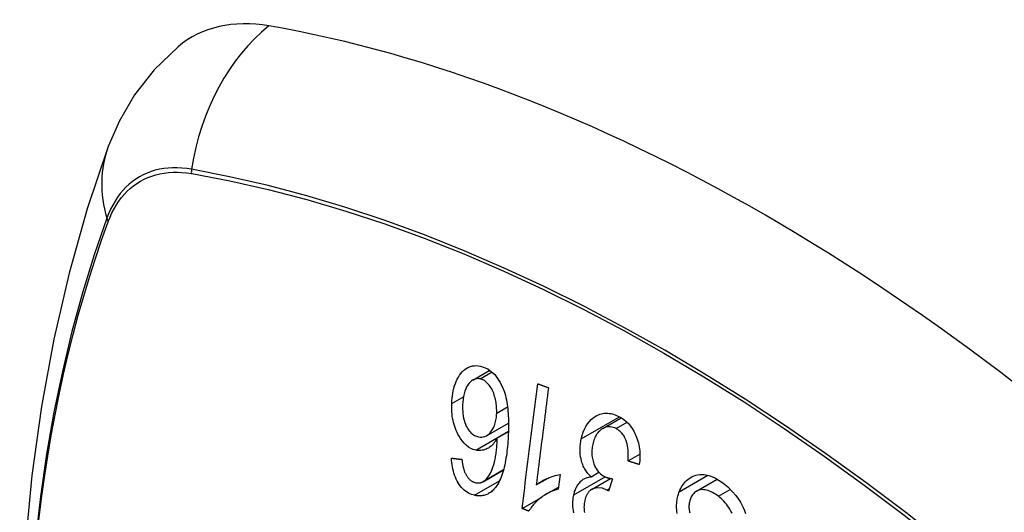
# Model space of a CAD drawing. Header units: inches. Extents: x 584 to 685, y 231 to 315.
# Tile 85 of 133: x 631.004 to 631.606, y 270.03 to 270.33. Entities that reach past the tile are written whole.
import ezdxf

# ---------------------------------------------------------------- set-up
doc = ezdxf.new("R2010")
doc.units = ezdxf.units.IN
doc.header["$MEASUREMENT"] = 0
doc.layers.add('Visible Edges(ANSI)', color=7, linetype='Continuous', lineweight=25)
doc.layers.add('Visible Tangent Edges(ANSI)', color=7, linetype='Continuous', lineweight=25)

msp = doc.modelspace()

# ---------------------------------------------------------------- linework, layer by layer
at = {"layer": 'Visible Edges(ANSI)'}
for p, q in [((631.281, 270.11028), (631.29136, 270.11626)), ((631.36031, 270.08062), (631.37167, 270.08718)), ((631.2894, 270.07628), (631.30275, 270.08399)), ((631.29599, 270.07501), (631.30269, 270.07889)), ((631.37581, 270.06085), (631.38303, 270.06502)), ((631.28722, 270.04823), (631.29974, 270.05546)), ((631.3197, 270.04621), (631.32707, 270.05047)), ((631.33427, 270.05264), (631.33311, 270.0436)), ((631.35319, 270.05124), (631.35799, 270.05401)), ((631.35344, 270.04348), (631.36507, 270.05019)), ((631.36629, 270.04999), (631.36387, 270.04247)), ((631.41764, 270.04249), (631.43024, 270.04976)), ((631.3258, 270.04057), (631.33328, 270.04489)), ((631.31107, 270.03182), (631.32286, 270.03863))]:
    msp.add_line(p, q, dxfattribs=at)
at = {"layer": 'Visible Edges(ANSI)', "flags": 128}
for points in [[(631.10098, 270.31363), (631.08636, 270.29955), (631.07442, 270.28426), (631.06516, 270.26847), (631.05834, 270.25274)], [(631.05834, 270.25274), (631.0455, 270.21468), (631.03444, 270.1755), (631.02514, 270.13527), (631.01758, 270.09405), (631.01174, 270.05191), (631.00759, 270.00891), (631.00512, 269.96512), (631.0043, 269.92059), (631.00511, 269.87539), (631.00754, 269.82958), (631.01156, 269.78323), (631.01716, 269.73639), (631.0243, 269.68914), (631.03299, 269.64155), (631.04318, 269.59367), (631.05485, 269.54558)], [(631.26812, 270.09598), (631.2682, 270.09758), (631.26833, 270.09916), (631.26852, 270.10071), (631.26877, 270.10224), (631.26908, 270.10374), (631.26944, 270.10522), (631.26987, 270.10667), (631.27036, 270.10809), (631.27091, 270.10946), (631.27152, 270.11078), (631.27218, 270.11202), (631.2729, 270.11317), (631.27367, 270.11424), (631.27451, 270.11521), (631.2754, 270.11609), (631.27635, 270.11687), (631.27736, 270.11754), (631.27842, 270.1181), (631.27954, 270.11854), (631.28072, 270.11885), (631.28192, 270.11902), (631.28313, 270.11907), (631.28435, 270.11898), (631.28558, 270.11878)], [(631.28558, 270.11878), (631.29019, 270.11701), (631.29438, 270.1136), (631.29777, 270.10884), (631.2996, 270.10498), (631.30013, 270.1035), (631.30053, 270.10219), (631.3009, 270.10086), (631.30122, 270.09951), (631.3015, 270.09815), (631.30175, 270.09679), (631.30196, 270.09542), (631.30214, 270.09405), (631.3023, 270.09267), (631.30243, 270.09128), (631.30253, 270.08988), (631.30262, 270.08847), (631.30268, 270.08706), (631.30272, 270.08564), (631.30275, 270.08423), (631.30276, 270.08282), (631.30275, 270.08143), (631.30272, 270.08004), (631.30269, 270.07867), (631.30264, 270.07731)], [(631.28545, 270.11095), (631.2849, 270.11105), (631.28435, 270.1111), (631.28381, 270.1111), (631.28327, 270.11106), (631.28273, 270.11096), (631.2822, 270.11082), (631.28169, 270.11063), (631.28119, 270.11038), (631.2807, 270.1101), (631.28023, 270.10977), (631.27978, 270.1094), (631.27935, 270.10899), (631.27893, 270.10855), (631.27853, 270.10808), (631.27814, 270.10758), (631.27769, 270.10691), (631.27717, 270.10602), (631.27663, 270.10488), (631.27609, 270.10347), (631.27564, 270.1019), (631.27529, 270.10026), (631.27504, 270.09856), (631.27487, 270.09684), (631.27477, 270.09509)], [(631.29556, 270.09006), (631.29558, 270.09099), (631.29558, 270.09193), (631.29555, 270.09286), (631.29549, 270.09379), (631.29541, 270.09472), (631.2953, 270.09565), (631.29516, 270.09658), (631.295, 270.09751), (631.2948, 270.09844), (631.29458, 270.09937), (631.29433, 270.1003), (631.29405, 270.10123), (631.29373, 270.10216), (631.29337, 270.10307), (631.29297, 270.10397), (631.29253, 270.10483), (631.29205, 270.10565), (631.29154, 270.10642), (631.29099, 270.10716), (631.29024, 270.10802), (631.28923, 270.10899), (631.28803, 270.10988), (631.28676, 270.11054), (631.28545, 270.11095)], [(631.31107, 270.03182), (631.31146, 270.03498), (631.31186, 270.03814), (631.31226, 270.0413), (631.31265, 270.04447), (631.31305, 270.04765), (631.31345, 270.05083), (631.31385, 270.05401), (631.31425, 270.0572), (631.31465, 270.06039), (631.31505, 270.06358), (631.31545, 270.06677), (631.31585, 270.06996), (631.31625, 270.07315), (631.31665, 270.07634), (631.31705, 270.07953), (631.31745, 270.08271), (631.31785, 270.08589), (631.31825, 270.08906), (631.31864, 270.09223), (631.31904, 270.09539), (631.31944, 270.09855), (631.31983, 270.10169), (631.32023, 270.10483), (631.32062, 270.10796)], [(631.3272, 270.10556), (631.32689, 270.10311), (631.32658, 270.10065), (631.32626, 270.09819), (631.32595, 270.09572), (631.32564, 270.09325), (631.32533, 270.09078), (631.32501, 270.0883), (631.3247, 270.08583), (631.32439, 270.08335), (631.32407, 270.08087), (631.32376, 270.07839), (631.32345, 270.07591), (631.32313, 270.07343), (631.32282, 270.07095), (631.32251, 270.06847), (631.32219, 270.06599), (631.32188, 270.06351), (631.32157, 270.06103), (631.32125, 270.05856), (631.32094, 270.05608), (631.32063, 270.05361), (631.32032, 270.05114), (631.32001, 270.04868), (631.3197, 270.04621)], [(631.32062, 270.10796), (631.3209, 270.10786), (631.32117, 270.10776), (631.32144, 270.10766), (631.32172, 270.10756), (631.32199, 270.10746), (631.32226, 270.10736), (631.32254, 270.10726), (631.32281, 270.10716), (631.32309, 270.10706), (631.32336, 270.10696), (631.32363, 270.10686), (631.32391, 270.10676), (631.32418, 270.10666), (631.32446, 270.10656), (631.32473, 270.10646), (631.325, 270.10636), (631.32528, 270.10626), (631.32555, 270.10616), (631.32583, 270.10606), (631.3261, 270.10596), (631.32637, 270.10586), (631.32665, 270.10576), (631.32692, 270.10566), (631.3272, 270.10556)], [(631.28274, 270.06747), (631.28124, 270.0679), (631.27976, 270.06854), (631.27832, 270.06939), (631.27695, 270.07045), (631.27565, 270.07171), (631.27446, 270.07311), (631.27344, 270.07454), (631.27258, 270.07591), (631.2719, 270.07716), (631.27134, 270.07829), (631.27082, 270.07944), (631.27036, 270.08062), (631.26993, 270.08182), (631.26955, 270.08306), (631.26922, 270.08432), (631.26893, 270.0856), (631.26868, 270.08689), (631.26848, 270.08819), (631.26833, 270.08948), (631.26821, 270.09079), (631.26814, 270.09209), (631.2681, 270.09339), (631.26809, 270.09469), (631.26812, 270.09598)], [(631.27477, 270.09509), (631.27474, 270.09375), (631.27476, 270.0924), (631.27483, 270.09105), (631.27495, 270.08969), (631.27514, 270.08835), (631.27539, 270.08702), (631.2757, 270.08571), (631.27609, 270.08443), (631.27654, 270.08323), (631.27701, 270.08218), (631.27748, 270.08128), (631.27794, 270.08051), (631.27837, 270.07985), (631.27882, 270.07924), (631.2793, 270.07866), (631.2798, 270.07812), (631.28033, 270.07763), (631.28087, 270.07718), (631.28143, 270.07679), (631.282, 270.07645), (631.28258, 270.07615), (631.28317, 270.07591), (631.28377, 270.07571), (631.28437, 270.07556)], [(631.28437, 270.07556), (631.28539, 270.0754), (631.28641, 270.07538), (631.2874, 270.07551), (631.28837, 270.07579), (631.2893, 270.07622), (631.29016, 270.07678), (631.29091, 270.0774), (631.29154, 270.07803), (631.29205, 270.07863), (631.29248, 270.0792), (631.29289, 270.07981), (631.29327, 270.08045), (631.29362, 270.08112), (631.29394, 270.08183), (631.29423, 270.08257), (631.29449, 270.08334), (631.29472, 270.08413), (631.29492, 270.08493), (631.29509, 270.08576), (631.29524, 270.08659), (631.29535, 270.08744), (631.29545, 270.08831), (631.29551, 270.08918), (631.29556, 270.09006)], [(631.34725, 270.07447), (631.34776, 270.07648), (631.34838, 270.0784), (631.34914, 270.08023), (631.35002, 270.08194), (631.35102, 270.08349), (631.35215, 270.08491), (631.35335, 270.08613), (631.35455, 270.08714), (631.3557, 270.08793), (631.35675, 270.08854), (631.35768, 270.08899), (631.35859, 270.08934), (631.35951, 270.08963), (631.36045, 270.08984), (631.36141, 270.08998), (631.36238, 270.09004), (631.36335, 270.09003), (631.36433, 270.08994), (631.36531, 270.08979), (631.36628, 270.08956), (631.36726, 270.08927), (631.36823, 270.08892), (631.3692, 270.08851), (631.37015, 270.08804)], [(631.37015, 270.08804), (631.37168, 270.08718), (631.37317, 270.08616), (631.3746, 270.08499), (631.37596, 270.08366), (631.37723, 270.08217), (631.37834, 270.0806), (631.37926, 270.07908), (631.37999, 270.07767), (631.38055, 270.07642), (631.381, 270.0753), (631.38141, 270.07417), (631.38177, 270.07302), (631.38209, 270.07185), (631.38236, 270.07067), (631.38259, 270.06947), (631.38277, 270.06825), (631.38291, 270.06704), (631.383, 270.06583), (631.38304, 270.06462), (631.38304, 270.06342), (631.38301, 270.06223), (631.38293, 270.06104), (631.38281, 270.05985), (631.38266, 270.05868)], [(631.36848, 270.08064), (631.36761, 270.08104), (631.36673, 270.08136), (631.36584, 270.08159), (631.36495, 270.08171), (631.36408, 270.08174), (631.36321, 270.08166), (631.36235, 270.08148), (631.36153, 270.08121), (631.36077, 270.08087), (631.36007, 270.08049), (631.35945, 270.08007), (631.35886, 270.07961), (631.3583, 270.07912), (631.35776, 270.07857), (631.35726, 270.07798), (631.35678, 270.07735), (631.35634, 270.07667), (631.35593, 270.07595), (631.35555, 270.07519), (631.35521, 270.07441), (631.35491, 270.0736), (631.35463, 270.07276), (631.35439, 270.0719), (631.35418, 270.07101)], [(631.37581, 270.06085), (631.37588, 270.06215), (631.37591, 270.06347), (631.37592, 270.0648), (631.37587, 270.06613), (631.37579, 270.06745), (631.37565, 270.06877), (631.37544, 270.07009), (631.37516, 270.07139), (631.37481, 270.07264), (631.37442, 270.07371), (631.37403, 270.07462), (631.37366, 270.07536), (631.37331, 270.07598), (631.37296, 270.07654), (631.37259, 270.07708), (631.3722, 270.07759), (631.37179, 270.07807), (631.37136, 270.07852), (631.37091, 270.07895), (631.37045, 270.07935), (631.36997, 270.07972), (631.36948, 270.08005), (631.36899, 270.08036), (631.36848, 270.08064)], [(631.29599, 270.07501), (631.2957, 270.07449), (631.2954, 270.07397), (631.29508, 270.07347), (631.29476, 270.07298), (631.29443, 270.07251), (631.29409, 270.07205), (631.29373, 270.07161), (631.29337, 270.07118), (631.29299, 270.07078), (631.29258, 270.07037), (631.29212, 270.06995), (631.29162, 270.06954), (631.29107, 270.06914), (631.29047, 270.06876), (631.28981, 270.0684), (631.28909, 270.06806), (631.28833, 270.06777), (631.28756, 270.06754), (631.28678, 270.06737), (631.28598, 270.06726), (631.28518, 270.06722), (631.28436, 270.06724), (631.28355, 270.06732), (631.28274, 270.06747)], [(631.28823, 270.04894), (631.28954, 270.05021), (631.29071, 270.05172), (631.29173, 270.05345), (631.29261, 270.05532), (631.29331, 270.05716), (631.29384, 270.05881), (631.2942, 270.06019), (631.29443, 270.06119), (631.2946, 270.06199), (631.29475, 270.06282), (631.2949, 270.06366), (631.29503, 270.06451), (631.29515, 270.06537), (631.29527, 270.06624), (631.29538, 270.06712), (631.29547, 270.068), (631.29556, 270.06889), (631.29564, 270.06978), (631.29572, 270.07066), (631.29578, 270.07155), (631.29584, 270.07243), (631.2959, 270.0733), (631.29595, 270.07416), (631.29599, 270.07501)], [(631.30264, 270.07731), (631.30257, 270.07579), (631.30249, 270.07428), (631.30239, 270.07277), (631.30228, 270.07127), (631.30215, 270.06977), (631.30201, 270.06829), (631.30184, 270.06683), (631.30166, 270.06538), (631.30147, 270.06394), (631.30125, 270.06253), (631.30101, 270.06114), (631.30075, 270.05978), (631.30047, 270.05844), (631.30017, 270.05713), (631.29984, 270.05585), (631.29949, 270.0546), (631.29912, 270.05339), (631.29872, 270.05221), (631.29829, 270.05106), (631.29782, 270.04994), (631.29733, 270.04885), (631.29679, 270.0478), (631.29622, 270.0468), (631.29561, 270.04584)], [(631.35319, 270.05124), (631.35268, 270.05172), (631.35218, 270.05222), (631.3517, 270.05274), (631.35123, 270.05328), (631.35078, 270.05385), (631.35035, 270.05444), (631.34993, 270.05506), (631.34953, 270.0557), (631.34916, 270.05636), (631.3488, 270.05705), (631.34847, 270.05775), (631.34817, 270.05847), (631.34789, 270.05921), (631.34762, 270.06), (631.34733, 270.06097), (631.34705, 270.06212), (631.3468, 270.06345), (631.34661, 270.06494), (631.3465, 270.06656), (631.34648, 270.06819), (631.34656, 270.06979), (631.34672, 270.07137), (631.34695, 270.07293), (631.34725, 270.07447)], [(631.35418, 270.07101), (631.35402, 270.07019), (631.35388, 270.06935), (631.35377, 270.0685), (631.35369, 270.06765), (631.35365, 270.06679), (631.35364, 270.06591), (631.35367, 270.06504), (631.35374, 270.06415), (631.35385, 270.06328), (631.354, 270.06242), (631.35418, 270.06156), (631.3544, 270.06072), (631.35466, 270.05988), (631.35497, 270.05902), (631.35534, 270.05812), (631.35579, 270.05718), (631.35632, 270.05623), (631.35693, 270.05531), (631.35759, 270.05447), (631.35829, 270.05369), (631.35904, 270.05299), (631.35983, 270.05237), (631.36064, 270.05183), (631.36147, 270.05136)], [(631.28205, 270.03991), (631.28111, 270.04016), (631.28018, 270.04046), (631.27926, 270.04084), (631.27835, 270.04129), (631.27746, 270.04181), (631.27658, 270.04241), (631.27573, 270.04309), (631.27492, 270.04385), (631.27414, 270.04467), (631.2734, 270.04556), (631.2727, 270.04653), (631.27204, 270.04755), (631.27142, 270.04864), (631.27086, 270.04977), (631.27034, 270.05094), (631.26988, 270.05215), (631.26946, 270.0534), (631.2691, 270.05468), (631.26879, 270.05597), (631.26853, 270.05727), (631.26832, 270.05859), (631.26815, 270.05992), (631.26802, 270.06125), (631.26793, 270.06258)], [(631.26793, 270.06258), (631.26819, 270.06255), (631.26846, 270.06252), (631.26872, 270.06249), (631.26899, 270.06246), (631.26925, 270.06243), (631.26952, 270.0624), (631.26978, 270.06237), (631.27005, 270.06234), (631.27031, 270.06231), (631.27058, 270.06228), (631.27084, 270.06226), (631.27111, 270.06223), (631.27137, 270.0622), (631.27164, 270.06217), (631.2719, 270.06214), (631.27217, 270.06211), (631.27243, 270.06208), (631.2727, 270.06205), (631.27297, 270.06202), (631.27323, 270.062), (631.2735, 270.06197), (631.27376, 270.06194), (631.27403, 270.06191), (631.27429, 270.06188)], [(631.27429, 270.06188), (631.27434, 270.06151), (631.27439, 270.06114), (631.27444, 270.06076), (631.27449, 270.06038), (631.27455, 270.06), (631.27461, 270.05962), (631.27467, 270.05924), (631.27474, 270.05886), (631.27481, 270.05848), (631.27488, 270.0581), (631.27496, 270.05772), (631.27504, 270.05735), (631.27513, 270.05698), (631.27522, 270.05661), (631.27531, 270.05625), (631.27541, 270.05589), (631.27551, 270.05553), (631.27562, 270.05518), (631.27574, 270.05483), (631.27586, 270.05448), (631.27599, 270.05413), (631.27613, 270.05379), (631.27628, 270.05346), (631.27643, 270.05314)], [(631.38266, 270.05868), (631.38238, 270.05877), (631.38209, 270.05886), (631.38181, 270.05895), (631.38152, 270.05904), (631.38123, 270.05913), (631.38095, 270.05922), (631.38066, 270.05931), (631.38038, 270.0594), (631.38009, 270.05949), (631.3798, 270.05958), (631.37952, 270.05967), (631.37923, 270.05976), (631.37895, 270.05985), (631.37866, 270.05994), (631.37838, 270.06003), (631.37809, 270.06012), (631.3778, 270.06021), (631.37752, 270.06031), (631.37723, 270.0604), (631.37695, 270.06049), (631.37666, 270.06058), (631.37638, 270.06067), (631.37609, 270.06076), (631.37581, 270.06085)], [(631.27643, 270.05314), (631.27663, 270.05278), (631.27683, 270.05242), (631.27704, 270.05208), (631.27726, 270.05174), (631.27749, 270.05141), (631.27772, 270.05109), (631.27796, 270.05078), (631.2782, 270.05049), (631.27845, 270.05021), (631.2787, 270.04994), (631.27896, 270.04968), (631.27922, 270.04944), (631.27949, 270.04921), (631.27977, 270.049), (631.28005, 270.04879), (631.28033, 270.0486), (631.28063, 270.04843), (631.28092, 270.04827), (631.28122, 270.04812), (631.28152, 270.04799), (631.28182, 270.04788), (631.28212, 270.04777), (631.28243, 270.04768), (631.28273, 270.04761)], [(631.3197, 270.04621), (631.3201, 270.04654), (631.32051, 270.04686), (631.32093, 270.04717), (631.32136, 270.04747), (631.32179, 270.04776), (631.32223, 270.04803), (631.32268, 270.0483), (631.32312, 270.04856), (631.32357, 270.04881), (631.32403, 270.04906), (631.32448, 270.04929), (631.32493, 270.04951), (631.32539, 270.04973), (631.32584, 270.04994), (631.32636, 270.05017), (631.32698, 270.05044), (631.32769, 270.05073), (631.32849, 270.05104), (631.32935, 270.05135), (631.33027, 270.05166), (631.33123, 270.05195), (631.33223, 270.05222), (631.33324, 270.05245), (631.33427, 270.05264)], [(631.34265, 270.04023), (631.34281, 270.04089), (631.34298, 270.04155), (631.34317, 270.04219), (631.34339, 270.04282), (631.34362, 270.04344), (631.34387, 270.04404), (631.34414, 270.04462), (631.34443, 270.04518), (631.34474, 270.04572), (631.34507, 270.04624), (631.34543, 270.04675), (631.34582, 270.04727), (631.34625, 270.04778), (631.34672, 270.04828), (631.34724, 270.04877), (631.34781, 270.04923), (631.34842, 270.04966), (631.34906, 270.05003), (631.34971, 270.05036), (631.35039, 270.05063), (631.35107, 270.05085), (631.35177, 270.05102), (631.35247, 270.05115), (631.35319, 270.05124)], [(631.36147, 270.05136), (631.36167, 270.05126), (631.36186, 270.05117), (631.36205, 270.05108), (631.36224, 270.051), (631.36244, 270.05093), (631.36263, 270.05085), (631.36283, 270.05078), (631.36303, 270.05071), (631.36323, 270.05065), (631.36343, 270.05059), (631.36364, 270.05053), (631.36384, 270.05047), (631.36405, 270.05042), (631.36426, 270.05037), (631.36446, 270.05032), (631.36467, 270.05028), (631.36488, 270.05023), (631.36508, 270.05019), (631.36529, 270.05015), (631.36549, 270.05012), (631.36569, 270.05008), (631.3659, 270.05005), (631.3661, 270.05002), (631.36629, 270.04999)], [(631.40707, 270.04207), (631.40748, 270.04308), (631.40795, 270.04406), (631.40845, 270.04499), (631.409, 270.04588), (631.40958, 270.04673), (631.41021, 270.04752), (631.41087, 270.04826), (631.41156, 270.04895), (631.4123, 270.0496), (631.41312, 270.05023), (631.41403, 270.05082), (631.41501, 270.05136), (631.41609, 270.05183), (631.41724, 270.0522), (631.41842, 270.05245), (631.41961, 270.05259), (631.42082, 270.05262), (631.42204, 270.05255), (631.42336, 270.05237), (631.42502, 270.05199), (631.42702, 270.05132), (631.42927, 270.05029), (631.43149, 270.04899), (631.43365, 270.04746)], [(631.29561, 270.04584), (631.29518, 270.04523), (631.29474, 270.04465), (631.29428, 270.04409), (631.29381, 270.04356), (631.29332, 270.04305), (631.29282, 270.04258), (631.2923, 270.04213), (631.29177, 270.04172), (631.29122, 270.04135), (631.29066, 270.04101), (631.2901, 270.0407), (631.28952, 270.04043), (631.28893, 270.0402), (631.28832, 270.04), (631.28771, 270.03984), (631.2871, 270.03971), (631.28648, 270.03962), (631.28585, 270.03957), (631.28522, 270.03955), (631.28459, 270.03956), (631.28396, 270.03961), (631.28332, 270.03968), (631.28268, 270.03978), (631.28205, 270.03991)], [(631.28273, 270.04761), (631.28298, 270.04756), (631.28322, 270.04752), (631.28346, 270.04748), (631.28371, 270.04746), (631.28395, 270.04744), (631.28419, 270.04743), (631.28443, 270.04744), (631.28467, 270.04745), (631.28491, 270.04747), (631.28515, 270.0475), (631.28539, 270.04754), (631.28562, 270.04759), (631.28586, 270.04765), (631.28609, 270.04772), (631.28631, 270.0478), (631.28654, 270.04789), (631.28676, 270.04799), (631.28698, 270.0481), (631.28719, 270.04822), (631.2874, 270.04834), (631.28761, 270.04848), (631.28782, 270.04863), (631.28802, 270.04878), (631.28823, 270.04894)], [(631.33311, 270.0436), (631.33186, 270.04323), (631.33066, 270.04283), (631.32952, 270.04239), (631.32844, 270.04193), (631.32741, 270.04144), (631.32644, 270.04093), (631.32552, 270.04041), (631.32464, 270.03987), (631.32382, 270.03933), (631.32304, 270.03877), (631.3223, 270.03822), (631.32161, 270.03766), (631.32096, 270.03711), (631.32035, 270.03657), (631.31978, 270.03603), (631.31923, 270.03548), (631.31868, 270.03491), (631.31814, 270.03432), (631.31761, 270.0337), (631.3171, 270.03306), (631.31661, 270.03239), (631.31613, 270.0317), (631.31569, 270.03098), (631.31527, 270.03024)], [(631.36284, 270.04313), (631.36013, 270.04417), (631.35741, 270.04448), (631.35489, 270.04408), (631.35337, 270.04343), (631.3529, 270.04313), (631.35262, 270.04291), (631.35234, 270.04267), (631.35208, 270.04242), (631.35183, 270.04215), (631.35158, 270.04186), (631.35135, 270.04156), (631.35113, 270.04124), (631.35092, 270.0409), (631.35072, 270.04055), (631.35053, 270.04019), (631.35035, 270.03982), (631.35018, 270.03944), (631.35003, 270.03904), (631.34988, 270.03864), (631.34975, 270.03823), (631.34962, 270.03782), (631.3495, 270.0374), (631.3494, 270.03697), (631.3493, 270.03654)], [(631.36387, 270.04247), (631.36383, 270.0425), (631.36379, 270.04253), (631.36375, 270.04256), (631.3637, 270.04259), (631.36366, 270.04262), (631.36362, 270.04265), (631.36357, 270.04268), (631.36353, 270.04271), (631.36349, 270.04274), (631.36344, 270.04277), (631.3634, 270.04279), (631.36335, 270.04282), (631.36331, 270.04285), (631.36327, 270.04288), (631.36323, 270.0429), (631.36318, 270.04293), (631.36314, 270.04296), (631.3631, 270.04298), (631.36305, 270.04301), (631.36301, 270.04303), (631.36297, 270.04306), (631.36293, 270.04308), (631.36288, 270.0431), (631.36284, 270.04313)], [(631.43093, 270.03931), (631.43007, 270.03994), (631.4292, 270.04054), (631.42831, 270.04109), (631.42742, 270.0416), (631.42651, 270.04205), (631.42559, 270.04244), (631.42466, 270.04278), (631.42373, 270.04304), (631.4228, 270.04323), (631.42188, 270.04335), (631.42095, 270.04338), (631.42004, 270.0433), (631.41915, 270.04312), (631.4183, 270.04282), (631.41755, 270.04244), (631.41689, 270.042), (631.41633, 270.04154), (631.41586, 270.04108), (631.41545, 270.04061), (631.41507, 270.04011), (631.41472, 270.03957), (631.41439, 270.03901), (631.4141, 270.0384), (631.41384, 270.03777)], [(631.43365, 270.04746), (631.43662, 270.045), (631.43938, 270.04233), (631.44156, 270.03984), (631.4432, 270.03764), (631.44437, 270.0358), (631.4453, 270.03413), (631.44613, 270.03241), (631.44686, 270.03063), (631.44748, 270.02879)], [(631.34262, 270.0293), (631.34239, 270.0306), (631.34224, 270.0318), (631.34214, 270.03291), (631.34209, 270.03398), (631.34208, 270.03505), (631.34211, 270.03611), (631.34218, 270.03715), (631.34229, 270.03819), (631.34245, 270.03921), (631.34265, 270.04023)], [(631.40579, 270.02886), (631.40561, 270.03005), (631.4055, 270.03117), (631.40543, 270.0322), (631.40541, 270.03315), (631.40543, 270.03402), (631.40547, 270.03481), (631.40553, 270.03558), (631.40561, 270.03634), (631.40572, 270.03709), (631.40585, 270.03784), (631.406, 270.03857), (631.40618, 270.03929), (631.40637, 270.04), (631.40658, 270.0407), (631.40681, 270.04139), (631.40707, 270.04207)], [(631.41384, 270.03777), (631.41361, 270.03713), (631.41341, 270.03647), (631.41325, 270.0358), (631.41312, 270.0351), (631.41303, 270.03439), (631.41297, 270.03367), (631.41296, 270.03294), (631.41299, 270.03224), (631.41305, 270.03157), (631.41313, 270.03094), (631.41324, 270.03034), (631.41338, 270.02977), (631.41353, 270.02922)], [(631.43927, 270.02902), (631.43864, 270.03026), (631.43797, 270.03142), (631.4373, 270.03249), (631.4366, 270.03349), (631.43588, 270.03445), (631.43512, 270.03537), (631.43433, 270.03624), (631.43351, 270.03707), (631.43267, 270.03786), (631.43181, 270.0386), (631.43093, 270.03931)], [(631.31527, 270.03024), (631.31509, 270.03031), (631.31492, 270.03038), (631.31474, 270.03044), (631.31457, 270.03051), (631.31439, 270.03057), (631.31422, 270.03064), (631.31404, 270.0307), (631.31387, 270.03077), (631.31369, 270.03084), (631.31352, 270.0309), (631.31334, 270.03097), (631.31317, 270.03103), (631.31299, 270.0311), (631.31282, 270.03116), (631.31264, 270.03123), (631.31247, 270.0313), (631.31229, 270.03136), (631.31212, 270.03143), (631.31194, 270.03149), (631.31177, 270.03156), (631.31159, 270.03163), (631.31142, 270.03169), (631.31125, 270.03176), (631.31107, 270.03182)], [(631.3493, 270.03654), (631.34915, 270.03578), (631.34903, 270.035), (631.34894, 270.03422), (631.34889, 270.03342), (631.34887, 270.03261), (631.3489, 270.03181), (631.34897, 270.03101), (631.34908, 270.03021), (631.34923, 270.02941)]]:
    msp.add_lwpolyline(points, dxfattribs=at)
at = {"layer": 'Visible Edges(ANSI)'}
for centre, major_axis, start_param, end_param in [((631.19786, 270.16599), (-0.08858, 0.15343), 5.834048, 6.381985), ((631.45966, 269.15001), (-0.64961, 1.12515), 5.161526, 5.834048)]:
    msp.add_ellipse(centre, major_axis=major_axis, ratio=0.57735, start_param=start_param, end_param=end_param, dxfattribs=at)
at = {"layer": 'Visible Tangent Edges(ANSI)'}
for p, q in [((631.10911, 270.23633), (631.10944, 270.23627)), ((631.05826, 270.20672), (631.05837, 270.20704)), ((631.28545, 270.11095), (631.29277, 270.11517)), ((631.26812, 270.09598), (631.27527, 270.10011)), ((631.29556, 270.09006), (631.30216, 270.09387)), ((631.34725, 270.07447), (631.37047, 270.08787)), ((631.36848, 270.08064), (631.37515, 270.08448)), ((631.28274, 270.06747), (631.3027, 270.07899)), ((631.28823, 270.04894), (631.29978, 270.05561)), ((631.34265, 270.04023), (631.36172, 270.05123)), ((631.40707, 270.04207), (631.42449, 270.05213)), ((631.28205, 270.03991), (631.29725, 270.04869)), ((631.36284, 270.04313), (631.36437, 270.04401)), ((631.43093, 270.03931), (631.43821, 270.04351))]:
    msp.add_line(p, q, dxfattribs=at)
at = {"layer": 'Visible Tangent Edges(ANSI)', "flags": 128}
for points in [[(631.10926, 270.2389), (631.1063, 270.23936), (631.10338, 270.23967), (631.10052, 270.23983), (631.0977, 270.23983), (631.09493, 270.23967), (631.09223, 270.23937), (631.08959, 270.2389), (631.08701, 270.23829), (631.0845, 270.23752), (631.08207, 270.2366), (631.07972, 270.23553), (631.07744, 270.23432), (631.07525, 270.23296), (631.07315, 270.23145), (631.07113, 270.2298), (631.06921, 270.22801), (631.06739, 270.22608), (631.06566, 270.22402), (631.06403, 270.22182), (631.06251, 270.2195), (631.06109, 270.21706), (631.05977, 270.21449), (631.05857, 270.2118), (631.05747, 270.209)], [(631.05837, 270.20704), (631.05947, 270.20975), (631.06066, 270.21235), (631.06196, 270.21484), (631.06337, 270.21721), (631.06487, 270.21946), (631.06647, 270.22158), (631.06817, 270.22359), (631.06996, 270.22546), (631.07184, 270.2272), (631.07381, 270.2288), (631.07587, 270.23027), (631.07801, 270.2316), (631.08024, 270.23279), (631.08254, 270.23384), (631.08492, 270.23475), (631.08736, 270.23551), (631.08988, 270.23613), (631.09246, 270.2366), (631.0951, 270.23692), (631.0978, 270.2371), (631.10056, 270.23712), (631.10336, 270.23701), (631.10621, 270.23674), (631.10911, 270.23633)], [(631.61782, 269.96981), (631.59383, 269.99033), (631.56966, 270.01018), (631.54536, 270.02933), (631.52094, 270.04775), (631.49643, 270.06544), (631.47188, 270.08236), (631.4473, 270.0985), (631.42274, 270.11384), (631.39818, 270.1284), (631.37364, 270.14216), (631.3491, 270.15513), (631.3246, 270.16729), (631.30015, 270.17864), (631.2758, 270.18915), (631.25156, 270.19882), (631.22745, 270.20765), (631.20346, 270.21562), (631.17963, 270.22274), (631.15598, 270.229), (631.13251, 270.23438), (631.10926, 270.2389)], [(631.10944, 270.23627), (631.13263, 270.23186), (631.15603, 270.22658), (631.17962, 270.22042), (631.20338, 270.2134), (631.22731, 270.20552), (631.25137, 270.19679), (631.27555, 270.1872), (631.29985, 270.17677), (631.32424, 270.16549), (631.34869, 270.15339), (631.37316, 270.14047), (631.39765, 270.12675), (631.42215, 270.11223), (631.44664, 270.0969), (631.47115, 270.08078), (631.49563, 270.06386), (631.52005, 270.04618), (631.54438, 270.02775), (631.56859, 270.00859), (631.59266, 269.98874), (631.61656, 269.96821)], [(631.05747, 270.209), (631.04972, 270.18658), (631.0426, 270.16351), (631.03614, 270.1398), (631.03034, 270.11548), (631.0252, 270.09057), (631.02075, 270.06511), (631.01697, 270.03912), (631.01388, 270.01264)], [(631.01603, 270.02475), (631.01766, 270.03786), (631.01947, 270.05085), (631.02145, 270.06372), (631.0236, 270.07645), (631.02593, 270.08904), (631.02842, 270.10149), (631.03107, 270.1138), (631.0339, 270.12597), (631.03689, 270.13798), (631.04005, 270.14984), (631.04337, 270.16154), (631.04685, 270.17308), (631.05049, 270.18445), (631.05427, 270.19561), (631.05826, 270.20672)]]:
    msp.add_lwpolyline(points, dxfattribs=at)
at = {"layer": 'Visible Tangent Edges(ANSI)'}
for centre, major_axis, ratio, start_param, end_param in [((631.19536, 270.22715), (-0.02022, -0.11637), 0.735518, 3.83087, 4.73923), ((631.16923, 270.21207), (-0.11089, 0.04067), 0.735518, 0, 0.496286), ((631.11643, 270.23792), (-0.00176, -0.00968), 0.735414, 4.744852, 5.008559), ((631.06679, 270.20925), (0.00925, -0.00336), 0.732421, 3.635219, 3.898926)]:
    msp.add_ellipse(centre, major_axis=major_axis, ratio=ratio, start_param=start_param, end_param=end_param, dxfattribs=at)

doc.saveas('drawing.dxf')
